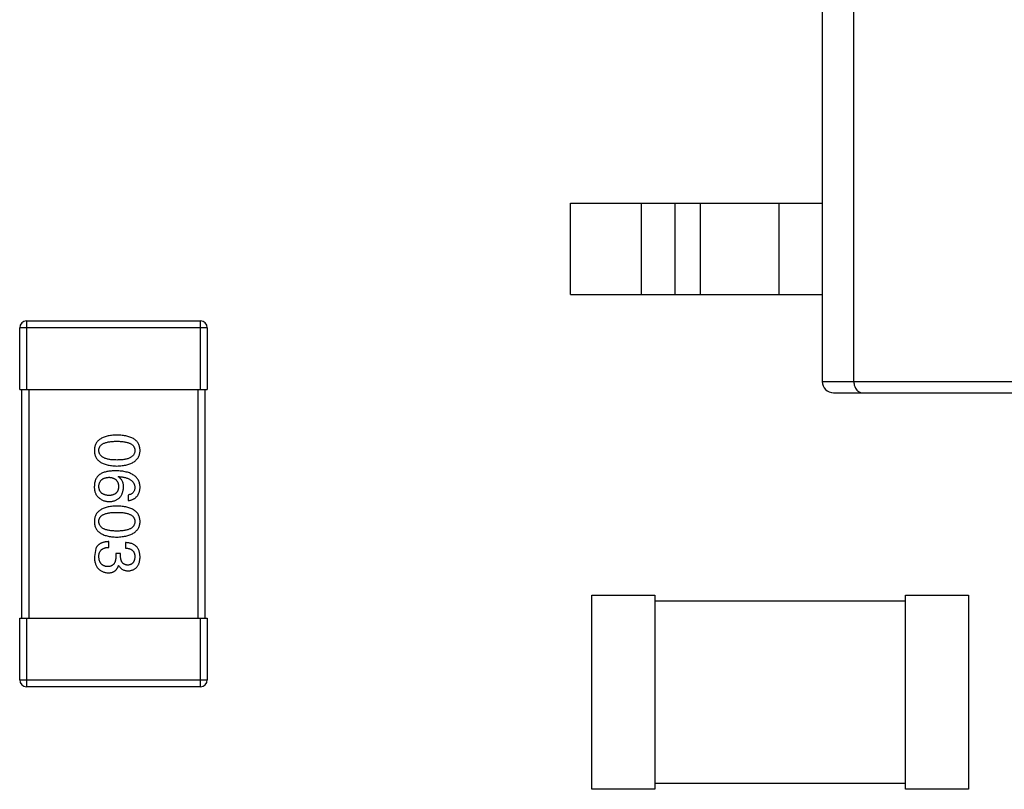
# Model space of a CAD drawing. Header units: millimetres. Extents: x 718 to 1157, y -195 to -52.
# Tile 19 of 156: x 1028.47 to 1032.78, y -139.1 to -135.73. Entities that reach past the tile are written whole.
import ezdxf

# ---------------------------------------------------------------- set-up
doc = ezdxf.new("R2010")
doc.units = ezdxf.units.MM
doc.header["$LTSCALE"] = 1.21
doc.header["$MEASUREMENT"] = 0
doc.layers.get('0').update_dxf_attribs({"linetype": 'CONTINUOUS'})

msp = doc.modelspace()

# ---------------------------------------------------------------- linework, layer by layer
at = {"color": 7, "linetype": 'Continuous'}
for p, q in [((1031.9808, -132.4117), (1031.9808, -137.3117)), ((1032.1189, -137.3117), (1032.1189, -132.4117)), ((1030.8808, -136.9317), (1030.8808, -136.5317)), ((1030.8808, -136.5317), (1031.9808, -136.5317)), ((1031.1908, -136.9317), (1031.1908, -136.5317)), ((1031.3373, -136.5317), (1031.3373, -136.9317)), ((1031.449, -136.9317), (1031.449, -136.5317)), ((1031.7908, -136.5317), (1031.7908, -136.9317)), ((1030.8808, -136.9317), (1031.9808, -136.9317)), ((1028.4728, -137.347), (1028.4728, -137.077)), ((1029.2928, -137.077), (1028.4728, -137.077)), ((1028.5028, -137.047), (1028.5028, -137.347)), ((1028.5028, -137.047), (1029.2628, -137.047)), ((1029.2628, -137.347), (1029.2628, -137.047)), ((1029.2928, -137.077), (1029.2928, -137.347)), ((1031.9808, -137.3117), (1035.9808, -137.3117)), ((1028.4728, -137.347), (1029.2928, -137.347)), ((1028.4828, -138.347), (1028.4828, -137.347)), ((1028.5128, -137.347), (1028.5128, -138.347)), ((1029.2528, -138.347), (1029.2528, -137.347)), ((1029.2828, -137.347), (1029.2828, -138.347)), ((1032.0308, -137.3617), (1035.9308, -137.3617)), ((1028.9029, -137.7287), (1028.904, -137.7276)), ((1028.9466, -137.8085), (1028.9466, -137.8325)), ((1028.8624, -138.0374), (1028.8624, -138.0123)), ((1028.9346, -138.0166), (1028.9346, -138.0407)), ((1028.8056, -138.0418), (1028.7991, -138.0778)), ((1028.893, -138.0647), (1028.893, -138.0767)), ((1028.9138, -138.0647), (1028.893, -138.0647)), ((1028.9138, -138.0778), (1028.9138, -138.0647)), ((1028.9051, -138.1161), (1028.9062, -138.1161)), ((1030.9736, -139.0958), (1030.9736, -138.2458)), ((1030.9736, -138.2458), (1031.2486, -138.2458)), ((1031.2486, -138.2458), (1031.2486, -139.0958)), ((1031.2486, -138.2708), (1032.3452, -138.2708)), ((1032.3452, -139.0958), (1032.3452, -138.2458)), ((1032.3452, -138.2458), (1032.6202, -138.2458)), ((1032.6202, -138.2458), (1032.6202, -139.0958)), ((1028.4728, -138.617), (1028.4728, -138.347)), ((1028.4728, -138.347), (1029.2928, -138.347)), ((1028.5028, -138.347), (1028.5028, -138.647)), ((1029.2628, -138.647), (1029.2628, -138.347)), ((1029.2928, -138.347), (1029.2928, -138.617)), ((1028.4728, -138.617), (1029.2928, -138.617)), ((1029.2628, -138.647), (1028.5028, -138.647)), ((1031.2486, -139.0958), (1030.9736, -139.0958)), ((1032.3452, -139.0708), (1031.2486, -139.0708)), ((1032.6202, -139.0958), (1032.3452, -139.0958))]:
    msp.add_line(p, q, dxfattribs=at)
for centre, radius, start, end in [((1028.5028, -137.077), 0.03, 90, 180), ((1029.2628, -137.077), 0.03, 0, 90), ((1032.0308, -137.3117), 0.05, 180, 270), ((1028.5028, -138.617), 0.03, 180, 270), ((1029.2628, -138.617), 0.03, 270, 0)]:
    msp.add_arc(centre, radius, start, end, dxfattribs=at)
for points, knots in [([(1032.1189, -137.3117), (1032.1189, -137.319), (1032.1213, -137.3327), (1032.1311, -137.3492), (1032.1445, -137.3594), (1032.1547, -137.3617), (1032.1594, -137.3617)], [0, 0, 0, 0, 0.307258, 0.572924, 0.797596, 1, 1, 1, 1]), ([(1028.8974, -137.546), (1028.8935, -137.5461), (1028.8859, -137.5464), (1028.8748, -137.5474), (1028.8645, -137.5488), (1028.855, -137.5509), (1028.8462, -137.5534), (1028.8381, -137.5564), (1028.8308, -137.5598), (1028.8242, -137.5639), (1028.8184, -137.5683), (1028.8133, -137.5733), (1028.809, -137.5788), (1028.8055, -137.5849), (1028.8027, -137.5914), (1028.8007, -137.5984), (1028.7994, -137.6059), (1028.7992, -137.6111), (1028.7991, -137.6137)], [0, 0, 0, 0, 0.087693, 0.170223, 0.247496, 0.319826, 0.387768, 0.451403, 0.511459, 0.568358, 0.622671, 0.675251, 0.726739, 0.778422, 0.830759, 0.884394, 0.940865, 1, 1, 1, 1]), ([(1028.9991, -137.6137), (1028.9989, -137.6111), (1028.9987, -137.6059), (1028.9974, -137.5984), (1028.9953, -137.5914), (1028.9924, -137.5848), (1028.9888, -137.5788), (1028.9843, -137.5733), (1028.9791, -137.5683), (1028.9731, -137.5638), (1028.9663, -137.5598), (1028.9587, -137.5564), (1028.9504, -137.5533), (1028.9413, -137.5509), (1028.9314, -137.5488), (1028.9208, -137.5474), (1028.9094, -137.5464), (1028.9015, -137.5461), (1028.8974, -137.546)], [0, 0, 0, 0, 0.057911, 0.113262, 0.165956, 0.217443, 0.268511, 0.319665, 0.372, 0.426129, 0.483365, 0.543779, 0.607756, 0.676562, 0.749704, 0.827713, 0.911177, 1, 1, 1, 1]), ([(1028.8187, -137.6137), (1028.8188, -137.6121), (1028.8189, -137.6089), (1028.8198, -137.6043), (1028.8213, -137.5999), (1028.8236, -137.596), (1028.8264, -137.5923), (1028.8298, -137.5889), (1028.8338, -137.5859), (1028.8385, -137.5833), (1028.8437, -137.5809), (1028.8496, -137.5788), (1028.8561, -137.5772), (1028.8632, -137.5757), (1028.8708, -137.5746), (1028.8792, -137.5739), (1028.8881, -137.5734), (1028.8942, -137.5733), (1028.8974, -137.5733)], [0, 0, 0, 0, 0.049766, 0.097012, 0.143225, 0.188786, 0.235079, 0.282962, 0.333687, 0.387747, 0.445963, 0.508657, 0.576545, 0.649868, 0.72822, 0.812712, 0.903543, 1, 1, 1, 1]), ([(1028.8974, -137.5733), (1028.9006, -137.5733), (1028.9067, -137.5734), (1028.9157, -137.5739), (1028.924, -137.5746), (1028.9317, -137.5757), (1028.9387, -137.5772), (1028.9452, -137.5788), (1028.9511, -137.5809), (1028.9563, -137.5833), (1028.961, -137.5859), (1028.9651, -137.5889), (1028.9685, -137.5923), (1028.9713, -137.5959), (1028.9735, -137.5999), (1028.975, -137.6043), (1028.9759, -137.6089), (1028.976, -137.6121), (1028.9761, -137.6137)], [0, 0, 0, 0, 0.096452, 0.187278, 0.271765, 0.350519, 0.423437, 0.491321, 0.554011, 0.612224, 0.666281, 0.717003, 0.764884, 0.811423, 0.856783, 0.902993, 0.950236, 1, 1, 1, 1]), ([(1028.7991, -137.6137), (1028.7992, -137.6164), (1028.7994, -137.6215), (1028.8007, -137.6291), (1028.8027, -137.6361), (1028.8055, -137.6426), (1028.809, -137.6486), (1028.8133, -137.6541), (1028.8184, -137.6591), (1028.8242, -137.6636), (1028.8308, -137.6676), (1028.8381, -137.6711), (1028.8462, -137.6741), (1028.855, -137.6766), (1028.8645, -137.6786), (1028.8748, -137.6801), (1028.8859, -137.6811), (1028.8935, -137.6813), (1028.8974, -137.6815)], [0, 0, 0, 0, 0.059134, 0.115603, 0.169236, 0.221572, 0.273254, 0.32474, 0.377319, 0.431815, 0.488555, 0.548609, 0.612242, 0.680182, 0.75251, 0.829782, 0.91231, 1, 1, 1, 1]), ([(1028.8974, -137.6553), (1028.8943, -137.6552), (1028.8882, -137.6552), (1028.8794, -137.6547), (1028.8712, -137.6539), (1028.8636, -137.6528), (1028.8565, -137.6513), (1028.8501, -137.6495), (1028.8443, -137.6475), (1028.839, -137.645), (1028.8344, -137.6423), (1028.8303, -137.6391), (1028.8268, -137.6357), (1028.824, -137.632), (1028.8217, -137.6279), (1028.8201, -137.6234), (1028.819, -137.6187), (1028.8188, -137.6154), (1028.8187, -137.6137)], [0, 0, 0, 0, 0.094834, 0.184067, 0.267029, 0.344713, 0.417334, 0.484367, 0.546941, 0.604717, 0.65953, 0.710539, 0.759381, 0.806382, 0.853027, 0.900623, 0.949121, 1, 1, 1, 1]), ([(1028.9761, -137.6137), (1028.976, -137.6154), (1028.9759, -137.6187), (1028.975, -137.6234), (1028.9735, -137.6279), (1028.9713, -137.632), (1028.9685, -137.6357), (1028.9651, -137.6392), (1028.961, -137.6422), (1028.9564, -137.645), (1028.9511, -137.6474), (1028.9452, -137.6496), (1028.9388, -137.6513), (1028.9317, -137.6528), (1028.924, -137.6539), (1028.9157, -137.6547), (1028.9067, -137.6552), (1028.9006, -137.6552), (1028.8974, -137.6553)], [0, 0, 0, 0, 0.050604, 0.098688, 0.145699, 0.191791, 0.238625, 0.286717, 0.337546, 0.391814, 0.449755, 0.512106, 0.579685, 0.652048, 0.730262, 0.814146, 0.904281, 1, 1, 1, 1]), ([(1028.8974, -137.6815), (1028.9014, -137.6813), (1028.9092, -137.681), (1028.9205, -137.6798), (1028.9311, -137.6782), (1028.9409, -137.6762), (1028.9499, -137.6736), (1028.9582, -137.6706), (1028.9657, -137.6671), (1028.9725, -137.6631), (1028.9785, -137.6586), (1028.9838, -137.6536), (1028.9883, -137.6481), (1028.992, -137.6422), (1028.9949, -137.6357), (1028.9972, -137.6288), (1028.9986, -137.6214), (1028.9989, -137.6163), (1028.9991, -137.6137)], [0, 0, 0, 0, 0.088475, 0.171606, 0.249595, 0.322626, 0.391327, 0.455765, 0.516374, 0.573675, 0.628522, 0.681161, 0.732559, 0.783563, 0.83504, 0.887639, 0.942585, 1, 1, 1, 1]), ([(1028.8253, -137.7167), (1028.8233, -137.7182), (1028.8193, -137.7211), (1028.8141, -137.7263), (1028.8097, -137.732), (1028.806, -137.7382), (1028.8031, -137.745), (1028.801, -137.7522), (1028.7995, -137.76), (1028.7992, -137.7653), (1028.7991, -137.7681)], [0, 0, 0, 0, 0.125033, 0.246266, 0.36603, 0.485265, 0.606781, 0.732144, 0.862551, 1, 1, 1, 1]), ([(1028.893, -137.7025), (1028.8895, -137.7025), (1028.8826, -137.7026), (1028.8726, -137.7033), (1028.8632, -137.7043), (1028.8544, -137.7059), (1028.8462, -137.7079), (1028.8386, -137.7103), (1028.8316, -137.7132), (1028.8274, -137.7156), (1028.8253, -137.7167)], [0, 0, 0, 0, 0.151498, 0.29521, 0.430242, 0.557137, 0.677306, 0.790845, 0.898111, 1, 1, 1, 1]), ([(1028.9991, -137.7746), (1028.9989, -137.7718), (1028.9985, -137.7663), (1028.9971, -137.7583), (1028.9948, -137.7508), (1028.9918, -137.7438), (1028.9879, -137.7374), (1028.9832, -137.7315), (1028.9777, -137.7262), (1028.9714, -137.7215), (1028.9644, -137.7172), (1028.9565, -137.7135), (1028.9479, -137.7103), (1028.9384, -137.7077), (1028.9282, -137.7055), (1028.9172, -137.704), (1028.9054, -137.7029), (1028.8972, -137.7026), (1028.893, -137.7025)], [0, 0, 0, 0, 0.058957, 0.115262, 0.16907, 0.221312, 0.273147, 0.324961, 0.377649, 0.432026, 0.488925, 0.549039, 0.612912, 0.680653, 0.753056, 0.830314, 0.912483, 1, 1, 1, 1]), ([(1028.904, -137.7276), (1028.9068, -137.7278), (1028.9123, -137.7282), (1028.9202, -137.7292), (1028.9277, -137.7305), (1028.9346, -137.7321), (1028.941, -137.734), (1028.9468, -137.7362), (1028.9522, -137.7386), (1028.957, -137.7414), (1028.9612, -137.7446), (1028.965, -137.7479), (1028.9682, -137.7516), (1028.9708, -137.7557), (1028.973, -137.76), (1028.9746, -137.7646), (1028.9757, -137.7695), (1028.976, -137.7729), (1028.9761, -137.7746)], [0, 0, 0, 0, 0.089218, 0.173709, 0.252753, 0.326963, 0.397099, 0.462534, 0.524018, 0.582178, 0.637235, 0.689955, 0.741228, 0.791618, 0.841661, 0.892925, 0.945259, 1, 1, 1, 1]), ([(1028.7991, -137.7681), (1028.799, -137.7709), (1028.7989, -137.7763), (1028.7995, -137.7841), (1028.8007, -137.7912), (1028.8025, -137.7978), (1028.8048, -137.8036), (1028.8077, -137.8088), (1028.8112, -137.8135), (1028.814, -137.816), (1028.8154, -137.8172)], [0, 0, 0, 0, 0.156782, 0.301945, 0.436395, 0.561474, 0.678489, 0.78853, 0.894967, 1, 1, 1, 1]), ([(1028.8187, -137.7724), (1028.8188, -137.7708), (1028.8189, -137.7677), (1028.8196, -137.7632), (1028.8205, -137.759), (1028.8218, -137.7551), (1028.8234, -137.7515), (1028.8253, -137.7481), (1028.8275, -137.7451), (1028.8302, -137.7424), (1028.8331, -137.7398), (1028.8363, -137.7377), (1028.8399, -137.7358), (1028.8438, -137.7342), (1028.848, -137.733), (1028.8525, -137.732), (1028.8574, -137.7312), (1028.8607, -137.731), (1028.8624, -137.7309)], [0, 0, 0, 0, 0.070403, 0.137196, 0.200053, 0.260887, 0.31876, 0.37535, 0.430743, 0.485927, 0.541678, 0.598832, 0.657726, 0.719441, 0.783504, 0.851852, 0.923533, 1, 1, 1, 1]), ([(1028.8624, -137.7309), (1028.8641, -137.731), (1028.8674, -137.7312), (1028.8721, -137.7319), (1028.8765, -137.7329), (1028.8806, -137.7342), (1028.8844, -137.7357), (1028.8879, -137.7376), (1028.8911, -137.7396), (1028.8939, -137.7421), (1028.8964, -137.7447), (1028.8986, -137.7477), (1028.9005, -137.7509), (1028.9021, -137.7545), (1028.9033, -137.7583), (1028.9042, -137.7624), (1028.9049, -137.7668), (1028.905, -137.7698), (1028.9051, -137.7713)], [0, 0, 0, 0, 0.076072, 0.148369, 0.216753, 0.281358, 0.342792, 0.401604, 0.458929, 0.514444, 0.569818, 0.625343, 0.681554, 0.739608, 0.800134, 0.863477, 0.929547, 1, 1, 1, 1]), ([(1028.9269, -137.7746), (1028.9269, -137.772), (1028.9267, -137.7669), (1028.9256, -137.7596), (1028.9237, -137.7529), (1028.9211, -137.7467), (1028.9177, -137.7412), (1028.9135, -137.7363), (1028.9085, -137.7321), (1028.9048, -137.7299), (1028.9029, -137.7287)], [0, 0, 0, 0, 0.144617, 0.279572, 0.40596, 0.526097, 0.64389, 0.760003, 0.877724, 1, 1, 1, 1]), ([(1028.8635, -137.8107), (1028.8618, -137.8106), (1028.8584, -137.8104), (1028.8536, -137.8097), (1028.849, -137.8087), (1028.8448, -137.8076), (1028.8409, -137.8061), (1028.8373, -137.8044), (1028.834, -137.8024), (1028.831, -137.8001), (1028.8283, -137.7976), (1028.826, -137.7948), (1028.824, -137.7917), (1028.8223, -137.7883), (1028.8209, -137.7847), (1028.8198, -137.7809), (1028.8191, -137.7767), (1028.8188, -137.7739), (1028.8187, -137.7724)], [0, 0, 0, 0, 0.078863, 0.153308, 0.223539, 0.289857, 0.35341, 0.413572, 0.471721, 0.528235, 0.584279, 0.638781, 0.69466, 0.751251, 0.809198, 0.869697, 0.933318, 1, 1, 1, 1]), ([(1028.9051, -137.7713), (1028.905, -137.7728), (1028.9049, -137.7758), (1028.9042, -137.78), (1028.9034, -137.784), (1028.9022, -137.7877), (1028.9006, -137.7911), (1028.8988, -137.7943), (1028.8966, -137.7972), (1028.8942, -137.7998), (1028.8914, -137.8021), (1028.8883, -137.8042), (1028.8849, -137.806), (1028.8812, -137.8075), (1028.8772, -137.8087), (1028.873, -137.8097), (1028.8684, -137.8104), (1028.8652, -137.8106), (1028.8635, -137.8107)], [0, 0, 0, 0, 0.069884, 0.136529, 0.199638, 0.259844, 0.317774, 0.374356, 0.430026, 0.485148, 0.5409, 0.597889, 0.657472, 0.718614, 0.783613, 0.85129, 0.923712, 1, 1, 1, 1]), ([(1028.8646, -137.8369), (1028.867, -137.8368), (1028.8715, -137.8366), (1028.8782, -137.8356), (1028.8844, -137.8341), (1028.8902, -137.8323), (1028.8956, -137.83), (1028.9005, -137.8272), (1028.9051, -137.824), (1028.9092, -137.8203), (1028.9129, -137.8161), (1028.9163, -137.8116), (1028.919, -137.8065), (1028.9215, -137.801), (1028.9235, -137.7951), (1028.9251, -137.7886), (1028.9263, -137.7818), (1028.9267, -137.7771), (1028.9269, -137.7746)], [0, 0, 0, 0, 0.071527, 0.139094, 0.20346, 0.264939, 0.323904, 0.381383, 0.437591, 0.493343, 0.549401, 0.606085, 0.664838, 0.725424, 0.788712, 0.855452, 0.925772, 1, 1, 1, 1]), ([(1028.9761, -137.7746), (1028.976, -137.7769), (1028.9759, -137.7812), (1028.9744, -137.7873), (1028.9721, -137.7927), (1028.9689, -137.7975), (1028.9646, -137.8014), (1028.9594, -137.8046), (1028.9533, -137.807), (1028.9489, -137.808), (1028.9466, -137.8085)], [0, 0, 0, 0, 0.136586, 0.261496, 0.378089, 0.490612, 0.605522, 0.725767, 0.8561, 1, 1, 1, 1]), ([(1028.9466, -137.8325), (1028.9486, -137.8323), (1028.9525, -137.8318), (1028.9581, -137.8305), (1028.9634, -137.829), (1028.9683, -137.827), (1028.9729, -137.8246), (1028.977, -137.8219), (1028.9809, -137.8188), (1028.9844, -137.8154), (1028.9875, -137.8116), (1028.9902, -137.8074), (1028.9926, -137.8028), (1028.9946, -137.7979), (1028.9963, -137.7926), (1028.9976, -137.7869), (1028.9985, -137.7809), (1028.9989, -137.7767), (1028.9991, -137.7746)], [0, 0, 0, 0, 0.06947, 0.136096, 0.199592, 0.260665, 0.319672, 0.377156, 0.433415, 0.489984, 0.546535, 0.604276, 0.663499, 0.725182, 0.788953, 0.855683, 0.926216, 1, 1, 1, 1]), ([(1028.8974, -137.8568), (1028.8935, -137.857), (1028.8859, -137.8572), (1028.8748, -137.8583), (1028.8645, -137.8597), (1028.855, -137.8617), (1028.8462, -137.8642), (1028.8381, -137.8672), (1028.8308, -137.8707), (1028.8242, -137.8747), (1028.8184, -137.8792), (1028.8133, -137.8842), (1028.809, -137.8897), (1028.8055, -137.8957), (1028.8027, -137.9023), (1028.8007, -137.9093), (1028.7994, -137.9168), (1028.7992, -137.9219), (1028.7991, -137.9246)], [0, 0, 0, 0, 0.087693, 0.170223, 0.247496, 0.319826, 0.387768, 0.451403, 0.511459, 0.568358, 0.622671, 0.675251, 0.726739, 0.778422, 0.830759, 0.884394, 0.940865, 1, 1, 1, 1]), ([(1028.8154, -137.8172), (1028.8172, -137.8188), (1028.8206, -137.8219), (1028.8262, -137.8259), (1028.832, -137.8293), (1028.8381, -137.8321), (1028.8444, -137.8343), (1028.8509, -137.8358), (1028.8577, -137.8367), (1028.8623, -137.8368), (1028.8646, -137.8369)], [0, 0, 0, 0, 0.129393, 0.255335, 0.378531, 0.500878, 0.622934, 0.746191, 0.87096, 1, 1, 1, 1]), ([(1028.9991, -137.9246), (1028.9989, -137.9219), (1028.9987, -137.9168), (1028.9974, -137.9092), (1028.9953, -137.9023), (1028.9924, -137.8957), (1028.9888, -137.8897), (1028.9843, -137.8842), (1028.9791, -137.8792), (1028.9731, -137.8747), (1028.9663, -137.8707), (1028.9587, -137.8672), (1028.9504, -137.8642), (1028.9413, -137.8617), (1028.9314, -137.8597), (1028.9208, -137.8583), (1028.9094, -137.8572), (1028.9015, -137.857), (1028.8974, -137.8568)], [0, 0, 0, 0, 0.057911, 0.113262, 0.165956, 0.217443, 0.268511, 0.319665, 0.372, 0.426129, 0.483365, 0.543779, 0.607756, 0.676562, 0.749704, 0.827713, 0.911177, 1, 1, 1, 1]), ([(1028.8187, -137.9246), (1028.8188, -137.923), (1028.8189, -137.9198), (1028.8198, -137.9151), (1028.8213, -137.9108), (1028.8236, -137.9068), (1028.8264, -137.9031), (1028.8298, -137.8998), (1028.8338, -137.8968), (1028.8385, -137.8941), (1028.8437, -137.8917), (1028.8496, -137.8897), (1028.8561, -137.888), (1028.8632, -137.8865), (1028.8708, -137.8855), (1028.8792, -137.8847), (1028.8881, -137.8842), (1028.8942, -137.8842), (1028.8974, -137.8842)], [0, 0, 0, 0, 0.049766, 0.097012, 0.143225, 0.188786, 0.235079, 0.282962, 0.333687, 0.387747, 0.445963, 0.508657, 0.576545, 0.649868, 0.72822, 0.812712, 0.903543, 1, 1, 1, 1]), ([(1028.8974, -137.8842), (1028.9006, -137.8842), (1028.9067, -137.8842), (1028.9157, -137.8847), (1028.924, -137.8855), (1028.9317, -137.8865), (1028.9387, -137.888), (1028.9452, -137.8897), (1028.9511, -137.8917), (1028.9563, -137.8941), (1028.961, -137.8968), (1028.9651, -137.8998), (1028.9685, -137.9032), (1028.9713, -137.9068), (1028.9735, -137.9108), (1028.975, -137.9151), (1028.9759, -137.9198), (1028.976, -137.923), (1028.9761, -137.9246)], [0, 0, 0, 0, 0.096452, 0.187278, 0.271765, 0.350519, 0.423437, 0.491321, 0.554011, 0.612224, 0.666281, 0.717003, 0.764884, 0.811423, 0.856783, 0.902993, 0.950236, 1, 1, 1, 1]), ([(1028.7991, -137.9246), (1028.7992, -137.9272), (1028.7994, -137.9324), (1028.8007, -137.9399), (1028.8027, -137.9469), (1028.8055, -137.9535), (1028.809, -137.9595), (1028.8133, -137.965), (1028.8184, -137.97), (1028.8242, -137.9745), (1028.8308, -137.9785), (1028.8381, -137.982), (1028.8462, -137.985), (1028.855, -137.9874), (1028.8645, -137.9895), (1028.8748, -137.9909), (1028.8859, -137.9919), (1028.8935, -137.9922), (1028.8974, -137.9923)], [0, 0, 0, 0, 0.059134, 0.115603, 0.169236, 0.221572, 0.273254, 0.32474, 0.377319, 0.431815, 0.488555, 0.548609, 0.612242, 0.680182, 0.75251, 0.829782, 0.91231, 1, 1, 1, 1]), ([(1028.8974, -137.9661), (1028.8943, -137.9661), (1028.8882, -137.966), (1028.8794, -137.9655), (1028.8712, -137.9647), (1028.8636, -137.9636), (1028.8565, -137.9622), (1028.8501, -137.9604), (1028.8443, -137.9583), (1028.839, -137.9559), (1028.8344, -137.9531), (1028.8303, -137.95), (1028.8268, -137.9466), (1028.824, -137.9428), (1028.8217, -137.9387), (1028.8201, -137.9343), (1028.819, -137.9295), (1028.8188, -137.9263), (1028.8187, -137.9246)], [0, 0, 0, 0, 0.094834, 0.184067, 0.267029, 0.344713, 0.417334, 0.484367, 0.546941, 0.604717, 0.65953, 0.710539, 0.759381, 0.806382, 0.853027, 0.900623, 0.949121, 1, 1, 1, 1]), ([(1028.8974, -137.9923), (1028.9014, -137.9922), (1028.9092, -137.9918), (1028.9205, -137.9907), (1028.9311, -137.9891), (1028.9409, -137.987), (1028.9499, -137.9845), (1028.9582, -137.9815), (1028.9657, -137.978), (1028.9725, -137.9739), (1028.9785, -137.9694), (1028.9838, -137.9645), (1028.9883, -137.959), (1028.992, -137.9531), (1028.9949, -137.9466), (1028.9972, -137.9397), (1028.9986, -137.9323), (1028.9989, -137.9272), (1028.9991, -137.9246)], [0, 0, 0, 0, 0.088475, 0.171606, 0.249595, 0.322626, 0.391327, 0.455765, 0.516374, 0.573675, 0.628522, 0.681161, 0.732559, 0.783563, 0.83504, 0.887639, 0.942585, 1, 1, 1, 1]), ([(1028.9761, -137.9246), (1028.976, -137.9263), (1028.9759, -137.9295), (1028.975, -137.9343), (1028.9735, -137.9387), (1028.9713, -137.9429), (1028.9685, -137.9466), (1028.9651, -137.95), (1028.961, -137.9531), (1028.9564, -137.9559), (1028.9511, -137.9583), (1028.9452, -137.9604), (1028.9388, -137.9622), (1028.9317, -137.9636), (1028.924, -137.9647), (1028.9157, -137.9655), (1028.9067, -137.966), (1028.9006, -137.9661), (1028.8974, -137.9661)], [0, 0, 0, 0, 0.050604, 0.098688, 0.145699, 0.191791, 0.238625, 0.286717, 0.337546, 0.391814, 0.449755, 0.512106, 0.579685, 0.652048, 0.730262, 0.814146, 0.904281, 1, 1, 1, 1]), ([(1028.8624, -138.0123), (1028.8607, -138.0123), (1028.8572, -138.0125), (1028.8521, -138.0129), (1028.8472, -138.0136), (1028.8425, -138.0145), (1028.8381, -138.0156), (1028.834, -138.0168), (1028.8301, -138.0184), (1028.8264, -138.0201), (1028.8229, -138.0221), (1028.8197, -138.0242), (1028.8168, -138.0266), (1028.814, -138.0292), (1028.8115, -138.032), (1028.8093, -138.0351), (1028.8073, -138.0383), (1028.8062, -138.0406), (1028.8056, -138.0418)], [0, 0, 0, 0, 0.078937, 0.154495, 0.226898, 0.296844, 0.363348, 0.427781, 0.48946, 0.549586, 0.607902, 0.664733, 0.720805, 0.776157, 0.831175, 0.886736, 0.943094, 1, 1, 1, 1]), ([(1028.9991, -138.08), (1028.999, -138.0775), (1028.9988, -138.0726), (1028.9979, -138.0655), (1028.9966, -138.0589), (1028.9947, -138.0528), (1028.9924, -138.0471), (1028.9896, -138.0419), (1028.9863, -138.0372), (1028.9825, -138.033), (1028.9782, -138.0292), (1028.9734, -138.0259), (1028.9681, -138.0232), (1028.9623, -138.0209), (1028.9561, -138.0191), (1028.9493, -138.0177), (1028.9421, -138.0169), (1028.9371, -138.0167), (1028.9346, -138.0166)], [0, 0, 0, 0, 0.073232, 0.142595, 0.207997, 0.270074, 0.329156, 0.386529, 0.441846, 0.496976, 0.551877, 0.607941, 0.665637, 0.725446, 0.788542, 0.855101, 0.925196, 1, 1, 1, 1]), ([(1028.8187, -138.0789), (1028.8187, -138.0773), (1028.8188, -138.0741), (1028.8193, -138.0695), (1028.8202, -138.0652), (1028.8214, -138.0612), (1028.8229, -138.0575), (1028.8248, -138.0541), (1028.827, -138.051), (1028.8296, -138.0483), (1028.8326, -138.0458), (1028.8358, -138.0437), (1028.8394, -138.0418), (1028.8434, -138.0403), (1028.8477, -138.0391), (1028.8523, -138.0382), (1028.8572, -138.0376), (1028.8607, -138.0375), (1028.8624, -138.0374)], [0, 0, 0, 0, 0.071272, 0.13882, 0.201858, 0.262757, 0.320043, 0.376709, 0.431462, 0.486034, 0.541209, 0.597703, 0.65589, 0.717768, 0.782056, 0.850407, 0.92277, 1, 1, 1, 1]), ([(1028.9346, -138.0407), (1028.9362, -138.0407), (1028.9395, -138.0409), (1028.9442, -138.0415), (1028.9486, -138.0422), (1028.9527, -138.0434), (1028.9564, -138.0448), (1028.9598, -138.0465), (1028.963, -138.0485), (1028.9658, -138.0507), (1028.9682, -138.0533), (1028.9703, -138.0561), (1028.9721, -138.0592), (1028.9736, -138.0626), (1028.9747, -138.0663), (1028.9755, -138.0703), (1028.976, -138.0745), (1028.9761, -138.0774), (1028.9761, -138.0789)], [0, 0, 0, 0, 0.078134, 0.15164, 0.221358, 0.286689, 0.348614, 0.407697, 0.464247, 0.520153, 0.574432, 0.629291, 0.684538, 0.742032, 0.801329, 0.863637, 0.930123, 1, 1, 1, 1]), ([(1028.7991, -138.0778), (1028.7992, -138.0806), (1028.7994, -138.0859), (1028.8003, -138.0937), (1028.8018, -138.1009), (1028.8036, -138.1076), (1028.8058, -138.1138), (1028.8086, -138.1196), (1028.8117, -138.1248), (1028.8153, -138.1295), (1028.8194, -138.1337), (1028.8239, -138.1374), (1028.8289, -138.1407), (1028.8343, -138.1433), (1028.8402, -138.1455), (1028.8465, -138.1472), (1028.8532, -138.1484), (1028.8579, -138.1487), (1028.8603, -138.1489)], [0, 0, 0, 0, 0.078078, 0.151942, 0.221594, 0.28726, 0.350176, 0.409768, 0.467648, 0.523784, 0.578904, 0.634014, 0.689819, 0.746826, 0.805875, 0.867063, 0.931764, 1, 1, 1, 1]), ([(1028.857, -138.1216), (1028.8555, -138.1214), (1028.8527, -138.1212), (1028.8485, -138.1205), (1028.8447, -138.1195), (1028.8411, -138.1181), (1028.8377, -138.1165), (1028.8346, -138.1146), (1028.8319, -138.1123), (1028.8293, -138.1099), (1028.827, -138.107), (1028.825, -138.1039), (1028.8233, -138.1004), (1028.8218, -138.0967), (1028.8207, -138.0927), (1028.8198, -138.0884), (1028.8191, -138.0838), (1028.8188, -138.0806), (1028.8187, -138.0789)], [0, 0, 0, 0, 0.068514, 0.133941, 0.195994, 0.255362, 0.312994, 0.369441, 0.424687, 0.480522, 0.537148, 0.594801, 0.654411, 0.716817, 0.781981, 0.850498, 0.923306, 1, 1, 1, 1]), ([(1028.893, -138.0767), (1028.893, -138.0786), (1028.893, -138.0821), (1028.8925, -138.0871), (1028.8919, -138.0919), (1028.8908, -138.0963), (1028.8896, -138.1003), (1028.8881, -138.104), (1028.8862, -138.1074), (1028.8841, -138.1104), (1028.8817, -138.113), (1028.879, -138.1153), (1028.876, -138.1173), (1028.8728, -138.1188), (1028.8692, -138.1201), (1028.8654, -138.1209), (1028.8613, -138.1215), (1028.8584, -138.1215), (1028.857, -138.1216)], [0, 0, 0, 0, 0.082495, 0.159728, 0.232496, 0.300725, 0.365163, 0.425859, 0.483728, 0.538892, 0.592921, 0.646195, 0.699968, 0.754746, 0.811387, 0.870806, 0.933482, 1, 1, 1, 1]), ([(1028.9455, -138.115), (1028.9443, -138.1149), (1028.9418, -138.1148), (1028.9383, -138.1143), (1028.9351, -138.1134), (1028.9321, -138.1123), (1028.9293, -138.111), (1028.9267, -138.1093), (1028.9243, -138.1074), (1028.9222, -138.1052), (1028.9203, -138.1027), (1028.9187, -138.1), (1028.9173, -138.097), (1028.9161, -138.0937), (1028.9152, -138.0901), (1028.9145, -138.0862), (1028.914, -138.0821), (1028.9139, -138.0793), (1028.9138, -138.0778)], [0, 0, 0, 0, 0.067741, 0.131599, 0.192143, 0.249977, 0.306453, 0.361639, 0.416449, 0.471489, 0.527582, 0.584873, 0.644974, 0.70814, 0.77492, 0.845909, 0.920585, 1, 1, 1, 1]), ([(1028.9761, -138.0789), (1028.976, -138.0803), (1028.9759, -138.083), (1028.9754, -138.0868), (1028.9747, -138.0905), (1028.9739, -138.0939), (1028.9727, -138.097), (1028.9713, -138.0999), (1028.9698, -138.1025), (1028.968, -138.1049), (1028.966, -138.1071), (1028.9636, -138.1089), (1028.9612, -138.1106), (1028.9585, -138.112), (1028.9555, -138.1131), (1028.9524, -138.114), (1028.949, -138.1147), (1028.9467, -138.1149), (1028.9455, -138.115)], [0, 0, 0, 0, 0.078051, 0.151197, 0.220412, 0.286742, 0.34933, 0.409464, 0.467368, 0.52298, 0.578639, 0.633998, 0.690142, 0.746855, 0.805868, 0.867776, 0.932345, 1, 1, 1, 1]), ([(1028.9477, -138.1401), (1028.9497, -138.14), (1028.9536, -138.1396), (1028.9592, -138.1386), (1028.9644, -138.1371), (1028.9693, -138.1353), (1028.9738, -138.1329), (1028.978, -138.1302), (1028.9818, -138.1271), (1028.9852, -138.1235), (1028.9883, -138.1195), (1028.9909, -138.1151), (1028.9932, -138.1103), (1028.9951, -138.105), (1028.9967, -138.0994), (1028.9978, -138.0933), (1028.9987, -138.0868), (1028.9989, -138.0823), (1028.9991, -138.08)], [0, 0, 0, 0, 0.067521, 0.132139, 0.193339, 0.252064, 0.309083, 0.364848, 0.420021, 0.475612, 0.532002, 0.589602, 0.649896, 0.712634, 0.778603, 0.848416, 0.922155, 1, 1, 1, 1]), ([(1028.8603, -138.1489), (1028.8617, -138.1489), (1028.8645, -138.1488), (1028.8685, -138.1484), (1028.8724, -138.1478), (1028.8761, -138.1469), (1028.8796, -138.1457), (1028.883, -138.1443), (1028.8861, -138.1426), (1028.889, -138.1407), (1028.8917, -138.1386), (1028.8942, -138.1361), (1028.8965, -138.1334), (1028.8987, -138.1304), (1028.9005, -138.1272), (1028.9023, -138.1238), (1028.9038, -138.12), (1028.9046, -138.1174), (1028.9051, -138.1161)], [0, 0, 0, 0, 0.071215, 0.138707, 0.20396, 0.266995, 0.327734, 0.387609, 0.445602, 0.503345, 0.561136, 0.618597, 0.677672, 0.738255, 0.799989, 0.863961, 0.930555, 1, 1, 1, 1]), ([(1028.9062, -138.1161), (1028.9071, -138.118), (1028.909, -138.1217), (1028.9127, -138.1267), (1028.917, -138.1309), (1028.922, -138.1343), (1028.9275, -138.1369), (1028.9337, -138.1388), (1028.9405, -138.1399), (1028.9452, -138.1401), (1028.9477, -138.1401)], [0, 0, 0, 0, 0.125227, 0.244792, 0.361427, 0.478215, 0.59667, 0.722058, 0.856314, 1, 1, 1, 1])]:
    msp.add_open_spline(points, degree=3, knots=knots, dxfattribs=at)

doc.saveas('drawing.dxf')
